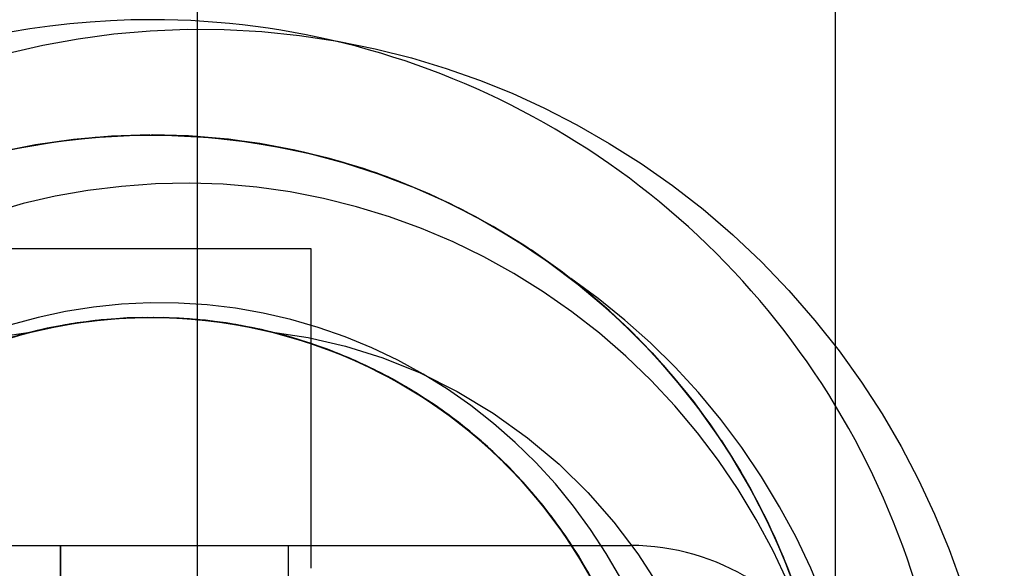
# Model space of a CAD drawing. Header units: millimetres. Extents: x 0 to 93, y -1.2 to 50.
# Tile 111 of 140: x 85.3 to 87.5, y 11.5 to 12.8. Entities that reach past the tile are written whole.
import ezdxf

# ---------------------------------------------------------------- set-up
doc = ezdxf.new("R2010")
doc.units = ezdxf.units.MM
doc.layers.add('MAIN-1', color=7, linetype='Continuous')
doc.layers.add('MAIN-2', color=7, linetype='Continuous')

msp = doc.modelspace()

# ---------------------------------------------------------------- linework, layer by layer
at = {"layer": 'MAIN-1'}
msp.add_line((87.1, 9.6), (87.1, 22.6), dxfattribs=at)
for radius, start, end in [(2.7525, 329.4275, 56.9781), (1.7525, 332.2191, 31.1385)]:
    msp.add_arc((85.6, 11), radius, start, end, dxfattribs=at)
at = {"layer": 'MAIN-2'}
for p, q in [((85.7, 16.1), (85.7, 10.6)), ((85.4388, 12.7105), (85.5174, 12.7212)), ((85.5174, 12.7212), (85.5973, 12.7284)), ((85.5973, 12.7284), (85.678, 12.7318)), ((85.678, 12.7318), (85.7595, 12.7313)), ((85.7595, 12.7313), (85.8417, 12.7268)), ((85.8417, 12.7268), (85.9247, 12.7181)), ((85.9247, 12.7181), (86.0081, 12.7051)), ((85.2859, 12.6791), (85.3616, 12.6965)), ((85.3616, 12.6965), (85.4388, 12.7105)), ((86.0081, 12.7051), (86.0904, 12.6885)), ((86.0904, 12.6885), (86.1703, 12.6686)), ((86.1703, 12.6686), (86.2464, 12.6458)), ((86.2464, 12.6458), (86.3193, 12.6202)), ((86.3193, 12.6202), (86.3905, 12.5912)), ((86.3905, 12.5912), (86.4615, 12.5585)), ((86.4615, 12.5585), (86.5327, 12.5219)), ((86.5327, 12.5219), (86.6037, 12.4815)), ((85.2852, 12.4664), (85.3538, 12.4794)), ((85.3114, 12.4719), (85.3936, 12.4856)), ((85.3151, 12.4723), (85.3936, 12.4854)), ((85.4287, 12.4902), (85.3459, 12.4783)), ((85.3538, 12.4794), (85.4231, 12.4893)), ((85.3936, 12.4856), (85.4767, 12.4947)), ((85.3936, 12.4854), (85.4727, 12.4943)), ((85.4231, 12.4893), (85.4928, 12.4959)), ((85.5123, 12.4974), (85.4287, 12.4902)), ((85.4727, 12.4943), (85.552, 12.499)), ((85.4767, 12.4947), (85.5605, 12.4992)), ((85.4928, 12.4959), (85.5629, 12.4994)), ((85.5965, 12.5), (85.5123, 12.4974)), ((85.552, 12.499), (85.6312, 12.4994)), ((85.5605, 12.4992), (85.6443, 12.499)), ((85.5629, 12.4994), (85.6331, 12.4995)), ((85.6846, 12.4974), (85.6001, 12.4999)), ((85.681, 12.4978), (85.6019, 12.5)), ((85.6312, 12.4994), (85.7105, 12.4956)), ((85.6331, 12.4995), (85.7035, 12.4964)), ((85.6443, 12.499), (85.7278, 12.4942)), ((85.7596, 12.4915), (85.681, 12.4978)), ((85.7685, 12.4903), (85.6846, 12.4974)), ((85.7035, 12.4964), (85.7738, 12.4898)), ((85.7105, 12.4956), (85.7897, 12.4876)), ((85.7278, 12.4942), (85.8102, 12.4849)), ((85.8374, 12.4811), (85.7596, 12.4915)), ((85.8514, 12.4785), (85.7685, 12.4903)), ((85.7738, 12.4898), (85.8438, 12.48)), ((85.7897, 12.4876), (85.8684, 12.4754)), ((85.8102, 12.4849), (85.8915, 12.4712)), ((85.9142, 12.4667), (85.8374, 12.4811)), ((85.8438, 12.48), (85.913, 12.4669)), ((86.6037, 12.4815), (86.6737, 12.4372)), ((85.3459, 12.4783), (85.2644, 12.462)), ((85.9332, 12.4622), (85.8514, 12.4785)), ((85.8684, 12.4754), (85.9462, 12.4591)), ((85.913, 12.4669), (85.9812, 12.4507)), ((85.99, 12.4484), (85.9142, 12.4667)), ((86.0136, 12.4416), (85.9332, 12.4622)), ((85.9462, 12.4591), (86.0224, 12.439)), ((85.9812, 12.4507), (86.048, 12.4315)), ((86.0648, 12.4262), (85.99, 12.4484)), ((86.0926, 12.4166), (86.0136, 12.4416)), ((86.0224, 12.439), (86.097, 12.415)), ((86.6737, 12.4372), (86.7424, 12.389)), ((86.048, 12.4315), (86.1136, 12.4092)), ((86.1382, 12.4001), (86.0648, 12.4262)), ((86.1702, 12.3872), (86.0926, 12.4166)), ((86.097, 12.415), (86.1702, 12.3871)), ((85.6088, 12.3926), (85.5341, 12.3872)), ((85.6835, 12.3941), (85.6088, 12.3926)), ((85.7574, 12.3917), (85.6835, 12.3941)), ((86.1136, 12.4092), (86.1782, 12.3838)), ((86.2102, 12.3703), (86.1382, 12.4001)), ((85.4604, 12.3782), (85.3886, 12.3656)), ((85.5341, 12.3872), (85.4604, 12.3782)), ((85.8307, 12.3853), (85.7574, 12.3917)), ((85.9037, 12.375), (85.8307, 12.3853)), ((85.9768, 12.3607), (85.9037, 12.375)), ((86.1761, 12.3847), (86.2516, 12.3508)), ((86.1774, 12.3843), (86.2217, 12.3649)), ((86.1782, 12.3838), (86.2419, 12.3554)), ((86.7424, 12.389), (86.8093, 12.337)), ((85.3187, 12.3495), (85.2501, 12.3295)), ((85.3886, 12.3656), (85.3187, 12.3495)), ((86.0496, 12.3425), (85.9768, 12.3607)), ((86.2806, 12.3367), (86.2102, 12.3703)), ((86.2217, 12.3649), (86.2656, 12.3441)), ((86.2419, 12.3554), (86.3046, 12.3239)), ((86.2516, 12.3508), (86.3256, 12.3125)), ((86.1216, 12.3205), (86.0496, 12.3425)), ((86.2656, 12.3441), (86.3088, 12.3217)), ((86.3493, 12.2994), (86.2806, 12.3367)), ((86.8093, 12.337), (86.8744, 12.2812)), ((86.1923, 12.2949), (86.1216, 12.3205)), ((86.3046, 12.3239), (86.3662, 12.2893)), ((86.3088, 12.3217), (86.3514, 12.2979)), ((86.3256, 12.3125), (86.3978, 12.2699)), ((86.2612, 12.2658), (86.1923, 12.2949)), ((86.4162, 12.2585), (86.3493, 12.2994)), ((86.3514, 12.2979), (86.3933, 12.2727)), ((86.3662, 12.2893), (86.4263, 12.2517)), ((86.3285, 12.233), (86.2612, 12.2658)), ((86.3933, 12.2727), (86.4345, 12.2461)), ((86.3978, 12.2699), (86.4678, 12.2231)), ((86.8744, 12.2812), (86.9373, 12.2216)), ((85.95, 12.25), (85.25, 12.25)), ((85.95, 11.55), (85.95, 12.25)), ((85.95, 12.25), (85.95, 12.25)), ((86.481, 12.214), (86.4162, 12.2585)), ((86.4263, 12.2517), (86.4848, 12.2111)), ((86.5013, 12.1989), (86.4322, 12.2478)), ((86.3944, 12.1965), (86.3285, 12.233)), ((86.4678, 12.2231), (86.5352, 12.1724)), ((86.9373, 12.2216), (86.9976, 12.1588)), ((86.5435, 12.1661), (86.481, 12.214)), ((86.4848, 12.2111), (86.5415, 12.1676)), ((86.5675, 12.146), (86.5013, 12.1989)), ((86.4589, 12.1562), (86.3944, 12.1965)), ((86.5797, 12.1413), (86.5195, 12.1851)), ((86.5217, 12.1123), (86.4589, 12.1562)), ((86.5352, 12.1724), (86.5996, 12.1179)), ((86.5415, 12.1676), (86.5959, 12.1216)), ((86.6035, 12.1149), (86.5435, 12.1661)), ((86.9976, 12.1588), (87.0545, 12.0935)), ((86.6306, 12.0896), (86.5675, 12.146)), ((86.638, 12.0942), (86.5797, 12.1413)), ((85.4115, 12.1129), (85.3511, 12.0999)), ((85.4726, 12.1225), (85.4115, 12.1129)), ((85.5343, 12.1288), (85.4726, 12.1225)), ((85.5967, 12.1317), (85.5343, 12.1288)), ((85.6594, 12.1312), (85.5967, 12.1317)), ((85.722, 12.1273), (85.6594, 12.1312)), ((85.784, 12.12), (85.722, 12.1273)), ((85.8451, 12.1094), (85.784, 12.12)), ((86.5822, 12.0651), (86.5217, 12.1123)), ((86.5959, 12.1216), (86.6479, 12.0732)), ((86.5996, 12.1179), (86.6608, 12.0601)), ((86.6606, 12.0607), (86.6035, 12.1149)), ((85.3511, 12.0999), (85.2913, 12.0837)), ((85.4671, 12.0918), (85.3884, 12.0792)), ((85.4795, 12.0931), (85.4007, 12.0814)), ((85.4893, 12.0943), (85.4104, 12.0835)), ((85.4761, 12.093), (85.4123, 12.0839)), ((85.5017, 12.0956), (85.4227, 12.0856)), ((85.5118, 12.096), (85.4326, 12.0868)), ((85.433, 12.0872), (85.4803, 12.0934)), ((85.5027, 12.0955), (85.4368, 12.0878)), ((85.5242, 12.097), (85.4449, 12.0887)), ((85.5464, 12.0987), (85.4671, 12.0918)), ((85.5403, 12.0983), (85.4761, 12.093)), ((85.5589, 12.0991), (85.4795, 12.0931)), ((85.4803, 12.0934), (85.5278, 12.0976)), ((85.5688, 12.0993), (85.4893, 12.0943)), ((85.5812, 12.0997), (85.5017, 12.0956)), ((85.5688, 12.0993), (85.5027, 12.0955)), ((85.5914, 12.0996), (85.5118, 12.096)), ((85.6038, 12.0996), (85.5242, 12.097)), ((85.5278, 12.0976), (85.5757, 12.0997)), ((85.6047, 12.0999), (85.5403, 12.0983)), ((85.626, 12.0997), (85.5464, 12.0987)), ((85.6385, 12.0993), (85.5589, 12.0991)), ((85.6346, 12.0992), (85.5688, 12.0993)), ((85.6485, 12.0985), (85.5688, 12.0993)), ((85.5757, 12.0997), (85.6236, 12.0997)), ((85.6609, 12.098), (85.5812, 12.0997)), ((85.6711, 12.0975), (85.5914, 12.0996)), ((85.6835, 12.0965), (85.6038, 12.0996)), ((85.6693, 12.0976), (85.6047, 12.0999)), ((85.6236, 12.0997), (85.6714, 12.0976)), ((85.7055, 12.0948), (85.626, 12.0997)), ((85.6996, 12.0953), (85.6346, 12.0992)), ((85.718, 12.0936), (85.6385, 12.0993)), ((85.7279, 12.0921), (85.6485, 12.0985)), ((85.7402, 12.0906), (85.6609, 12.098)), ((85.7339, 12.0916), (85.6693, 12.0976)), ((85.7503, 12.0896), (85.6711, 12.0975)), ((85.6714, 12.0976), (85.7191, 12.0934)), ((85.7627, 12.0877), (85.6835, 12.0965)), ((85.7636, 12.0877), (85.6996, 12.0953)), ((85.7845, 12.0841), (85.7055, 12.0948)), ((85.7968, 12.0821), (85.718, 12.0936)), ((85.7191, 12.0934), (85.7665, 12.0872)), ((85.8067, 12.08), (85.7279, 12.0921)), ((85.7981, 12.0818), (85.7339, 12.0916)), ((85.8189, 12.0776), (85.7402, 12.0906)), ((85.9055, 12.0955), (85.8451, 12.1094)), ((85.9653, 12.0781), (85.9055, 12.0955)), ((86.6942, 12.0442), (86.638, 12.0942)), ((87.0545, 12.0935), (87.1076, 12.0265)), ((85.3447, 12.0698), (85.2679, 12.0484)), ((85.3543, 12.0719), (85.2773, 12.0515)), ((85.3491, 12.0709), (85.2866, 12.0543)), ((85.3665, 12.0748), (85.2893, 12.0552)), ((85.3714, 12.076), (85.3066, 12.0601)), ((85.3884, 12.0792), (85.3109, 12.0609)), ((85.4007, 12.0814), (85.3228, 12.0641)), ((85.4104, 12.0835), (85.3325, 12.067)), ((85.3391, 12.0684), (85.386, 12.0788)), ((85.4227, 12.0856), (85.3447, 12.0698)), ((85.4123, 12.0839), (85.3491, 12.0709)), ((85.4326, 12.0868), (85.3543, 12.0719)), ((85.4449, 12.0887), (85.3665, 12.0748)), ((85.4368, 12.0878), (85.3714, 12.076)), ((85.386, 12.0788), (85.433, 12.0872)), ((85.8288, 12.0759), (85.7503, 12.0896)), ((85.841, 12.0732), (85.7627, 12.0877)), ((85.8266, 12.0765), (85.7636, 12.0877)), ((85.7665, 12.0872), (85.8138, 12.0788)), ((85.8625, 12.0678), (85.7845, 12.0841)), ((85.8745, 12.0649), (85.7968, 12.0821)), ((85.8618, 12.0683), (85.7981, 12.0818)), ((85.8844, 12.0624), (85.8067, 12.08)), ((85.8138, 12.0788), (85.8609, 12.0684)), ((85.8964, 12.059), (85.8189, 12.0776)), ((85.8888, 12.0614), (85.8266, 12.0765)), ((85.906, 12.0565), (85.8288, 12.0759)), ((85.918, 12.053), (85.841, 12.0732)), ((86.0246, 12.0573), (85.9653, 12.0781)), ((86.6902, 12.0299), (86.6306, 12.0896)), ((86.6479, 12.0732), (86.6974, 12.0225)), ((85.3228, 12.0641), (85.2465, 12.0412)), ((85.3325, 12.067), (85.2561, 12.0447)), ((85.2636, 12.0571), (85.3391, 12.0684)), ((85.8609, 12.0684), (85.9431, 12.0558)), ((85.924, 12.0511), (85.8609, 12.0684)), ((85.9245, 12.0509), (85.8618, 12.0683)), ((85.9391, 12.046), (85.8625, 12.0678)), ((85.9509, 12.0421), (85.8745, 12.0649)), ((85.9606, 12.0391), (85.8844, 12.0624)), ((85.9504, 12.0426), (85.8888, 12.0614)), ((85.9723, 12.0348), (85.8964, 12.059)), ((85.9816, 12.0315), (85.906, 12.0565)), ((85.9933, 12.0272), (85.918, 12.053)), ((85.986, 12.03), (85.924, 12.0511)), ((85.9859, 12.03), (85.9245, 12.0509)), ((85.9431, 12.0558), (86.0251, 12.0368)), ((86.0831, 12.0332), (86.0246, 12.0573)), ((86.6402, 12.0148), (86.5822, 12.0651)), ((86.664, 12.057), (86.7217, 11.9955)), ((86.7214, 11.9962), (86.6641, 12.0572)), ((86.0141, 12.0187), (85.9391, 12.046)), ((86.0111, 12.0201), (85.9504, 12.0426)), ((86.0255, 12.0139), (85.9509, 12.0421)), ((86.0349, 12.0104), (85.9606, 12.0391)), ((86.0463, 12.0053), (85.9723, 12.0348)), ((86.0552, 12.001), (85.9816, 12.0315)), ((86.0458, 12.0056), (85.9859, 12.03)), ((86.0469, 12.0051), (85.986, 12.03)), ((86.0666, 11.9959), (85.9933, 12.0272)), ((86.0251, 12.0368), (86.1072, 12.011)), ((86.1403, 12.0059), (86.0831, 12.0332)), ((86.7462, 11.9672), (86.6902, 12.0299)), ((86.748, 11.9911), (86.6942, 12.0442)), ((87.1076, 12.0265), (87.1566, 11.9582)), ((86.0702, 11.9942), (86.0111, 12.0201)), ((86.0868, 11.9862), (86.0141, 12.0187)), ((86.0978, 11.9805), (86.0255, 12.0139)), ((86.1068, 11.9762), (86.0349, 12.0104)), ((86.1039, 11.9778), (86.0458, 12.0056)), ((86.1179, 11.9705), (86.0463, 12.0053)), ((86.1063, 11.9765), (86.0469, 12.0051)), ((86.1072, 12.011), (86.189, 11.9781)), ((86.1957, 11.9757), (86.1403, 12.0059)), ((86.6953, 11.9617), (86.6402, 12.0148)), ((86.6974, 12.0225), (86.7441, 11.9698)), ((86.1265, 11.9653), (86.0552, 12.001)), ((86.1374, 11.9594), (86.0666, 11.9959)), ((86.1273, 11.9652), (86.0702, 11.9942)), ((86.157, 11.9485), (86.0868, 11.9862)), ((86.7749, 11.9325), (86.7214, 11.9962)), ((86.7217, 11.9955), (86.7757, 11.9313)), ((86.7994, 11.9352), (86.748, 11.9911)), ((86.1676, 11.942), (86.0978, 11.9805)), ((86.1601, 11.9466), (86.1039, 11.9778)), ((86.1639, 11.9443), (86.1063, 11.9765)), ((86.176, 11.9368), (86.1068, 11.9762)), ((86.1867, 11.9304), (86.1179, 11.9705)), ((86.1951, 11.9247), (86.1265, 11.9653)), ((86.1824, 11.933), (86.1273, 11.9652)), ((86.189, 11.9781), (86.2701, 11.9375)), ((86.2491, 11.9426), (86.1957, 11.9757)), ((86.7475, 11.9058), (86.6953, 11.9617)), ((86.7441, 11.9698), (86.7882, 11.9153)), ((86.7984, 11.9018), (86.7462, 11.9672)), ((86.2054, 11.9179), (86.1374, 11.9594)), ((86.2241, 11.9058), (86.157, 11.9485)), ((86.2148, 11.9119), (86.1601, 11.9466)), ((86.2196, 11.9088), (86.1639, 11.9443)), ((86.2344, 11.8986), (86.1676, 11.942)), ((86.3004, 11.9066), (86.2491, 11.9426)), ((87.1566, 11.9582), (87.2017, 11.8884)), ((86.2423, 11.8926), (86.176, 11.9368)), ((86.2356, 11.8976), (86.1824, 11.933)), ((86.2524, 11.8854), (86.1867, 11.9304)), ((86.2605, 11.8792), (86.1951, 11.9247)), ((86.2703, 11.8716), (86.2054, 11.9179)), ((86.2701, 11.9375), (86.3493, 11.8897)), ((86.8246, 11.8663), (86.7749, 11.9325)), ((86.7757, 11.9313), (86.8257, 11.8646)), ((86.8483, 11.8763), (86.7994, 11.9352)), ((86.2681, 11.8735), (86.2148, 11.9119)), ((86.2728, 11.87), (86.2196, 11.9088)), ((86.288, 11.8582), (86.2241, 11.9058)), ((86.2977, 11.8504), (86.2344, 11.8986)), ((86.2871, 11.8588), (86.2356, 11.8976)), ((86.3499, 11.8677), (86.3004, 11.9066)), ((86.7968, 11.8473), (86.7475, 11.9058)), ((86.7882, 11.9153), (86.8295, 11.8589)), ((86.8466, 11.8338), (86.7984, 11.9018)), ((86.3052, 11.8436), (86.2423, 11.8926)), ((86.3147, 11.8357), (86.2524, 11.8854)), ((86.3225, 11.8292), (86.2605, 11.8792)), ((86.3493, 11.8897), (86.4244, 11.8361)), ((86.8944, 11.8146), (86.8483, 11.8763)), ((87.2017, 11.8884), (87.2434, 11.817)), ((86.3196, 11.8316), (86.2681, 11.8735)), ((86.3318, 11.8209), (86.2703, 11.8716)), ((86.3235, 11.8283), (86.2728, 11.87)), ((86.3367, 11.8167), (86.2871, 11.8588)), ((86.3482, 11.806), (86.288, 11.8582)), ((86.3974, 11.826), (86.3499, 11.8677)), ((86.8703, 11.7978), (86.8246, 11.8663)), ((86.8257, 11.8646), (86.8717, 11.7954)), ((86.8295, 11.8589), (86.8681, 11.8009)), ((86.3574, 11.7976), (86.2977, 11.8504)), ((86.3645, 11.7904), (86.3052, 11.8436)), ((86.3733, 11.7817), (86.3147, 11.8357)), ((86.3688, 11.7865), (86.3196, 11.8316)), ((86.4244, 11.8361), (86.4936, 11.7779)), ((86.843, 11.7862), (86.7968, 11.8473)), ((86.3807, 11.7748), (86.3225, 11.8292)), ((86.3714, 11.7839), (86.3235, 11.8283)), ((86.3894, 11.7658), (86.3318, 11.8209)), ((86.384, 11.7715), (86.3367, 11.8167)), ((86.4427, 11.7816), (86.3974, 11.826)), ((86.8488, 11.8305), (86.8912, 11.7628)), ((86.9375, 11.7505), (86.8944, 11.8146)), ((87.2434, 11.817), (87.2817, 11.7438)), ((86.4045, 11.7496), (86.3482, 11.806)), ((86.413, 11.7406), (86.3574, 11.7976)), ((86.4198, 11.733), (86.3645, 11.7904)), ((86.8681, 11.8009), (86.9039, 11.7411)), ((86.9122, 11.7268), (86.8703, 11.7978)), ((86.8717, 11.7954), (86.9136, 11.7239)), ((86.415, 11.7387), (86.3688, 11.7865)), ((86.4165, 11.7369), (86.3714, 11.7839)), ((86.4279, 11.7236), (86.3733, 11.7817)), ((86.4347, 11.7163), (86.3807, 11.7748)), ((86.4284, 11.7237), (86.384, 11.7715)), ((86.4856, 11.7349), (86.4427, 11.7816)), ((86.4936, 11.7779), (86.5567, 11.716)), ((86.8862, 11.7227), (86.843, 11.7862)), ((86.4428, 11.7068), (86.3894, 11.7658)), ((86.4566, 11.6894), (86.4045, 11.7496)), ((86.8912, 11.7628), (86.9301, 11.6927)), ((86.9772, 11.6847), (86.9375, 11.7505)), ((86.4644, 11.6797), (86.413, 11.7406)), ((86.4579, 11.6885), (86.415, 11.7387)), ((86.4586, 11.6875), (86.4165, 11.7369)), ((86.4708, 11.6718), (86.4198, 11.733)), ((86.4783, 11.6618), (86.4279, 11.7236)), ((86.4699, 11.6733), (86.4284, 11.7237)), ((86.5256, 11.6862), (86.4856, 11.7349)), ((86.9039, 11.7411), (86.937, 11.6795)), ((86.9503, 11.6531), (86.9122, 11.7268)), ((86.9136, 11.7239), (86.9517, 11.6498)), ((87.2817, 11.7438), (87.3169, 11.6686)), ((86.4843, 11.654), (86.4347, 11.7163)), ((86.4918, 11.644), (86.4428, 11.7068)), ((86.5567, 11.716), (86.614, 11.6508)), ((86.9261, 11.6567), (86.8862, 11.7227)), ((86.5044, 11.6255), (86.4566, 11.6894)), ((86.4974, 11.636), (86.4579, 11.6885)), ((86.4976, 11.6358), (86.4586, 11.6875)), ((86.5628, 11.6354), (86.5256, 11.6862)), ((86.9301, 11.6927), (86.9654, 11.6203)), ((87.0132, 11.6179), (86.9772, 11.6847)), ((86.5113, 11.6153), (86.4644, 11.6797)), ((86.5083, 11.6203), (86.4699, 11.6733)), ((86.5173, 11.6071), (86.4708, 11.6718)), ((86.524, 11.5966), (86.4783, 11.6618)), ((86.937, 11.6795), (86.9673, 11.6164)), ((87.3169, 11.6686), (87.3488, 11.5914)), ((86.5292, 11.5882), (86.4843, 11.654)), ((86.5359, 11.5777), (86.4918, 11.644)), ((86.614, 11.6508), (86.6663, 11.5817)), ((86.9628, 11.5883), (86.9261, 11.6567)), ((86.9845, 11.5772), (86.9503, 11.6531)), ((86.9517, 11.6498), (86.9857, 11.5735)), ((86.5334, 11.5818), (86.4974, 11.636)), ((86.5335, 11.5818), (86.4976, 11.6358)), ((86.5474, 11.5585), (86.5044, 11.6255)), ((86.5436, 11.5649), (86.5083, 11.6203)), ((86.5535, 11.5477), (86.5113, 11.6153)), ((86.5972, 11.5826), (86.5628, 11.6354)), ((86.9654, 11.6203), (86.9968, 11.5459)), ((86.9673, 11.6164), (86.9947, 11.5517)), ((87.0455, 11.55), (87.0132, 11.6179)), ((84.4023, 11.6), (86.6505, 11.6)), ((85.4005, 11.6), (85.4005, 9.8)), ((85.4005, 9.8), (85.4005, 11.6)), ((85.9005, 11.6), (85.9005, 11.6)), ((85.9005, 9.8), (85.9005, 11.6)), ((86.5587, 11.5392), (86.5173, 11.6071)), ((86.5648, 11.5283), (86.524, 11.5966)), ((86.5692, 11.5193), (86.5292, 11.5882)), ((86.5659, 11.5259), (86.5334, 11.5818)), ((86.5662, 11.5257), (86.5335, 11.5818)), ((86.5751, 11.5084), (86.5359, 11.5777)), ((86.6288, 11.5277), (86.5972, 11.5826)), ((86.6663, 11.5817), (86.7146, 11.5073)), ((86.996, 11.5179), (86.9628, 11.5883)), ((87.0164, 11.4938), (86.9864, 11.5725)), ((87.3488, 11.5914), (87.3773, 11.5121)), ((86.5758, 11.5071), (86.5436, 11.5649)), ((86.5855, 11.4885), (86.5474, 11.5585)), ((86.9947, 11.5517), (87.0191, 11.4857)), ((85.95, 11.55), (85.95, 11.55)), ((87.0744, 11.4807), (87.0455, 11.55))]:
    msp.add_line(p, q, dxfattribs=at)
for centre, radius, start, end in [((85.6, 11), 2.91, 0, 180), ((85.6, 11), 2.7525, 90, 270), ((85.6, 11), 1.7525, 90, 270), ((85.6, 11), 1.7525, 31.1385, 90), ((86.6505, 11.1), 0.5, 25.9732, 90.0003)]:
    msp.add_arc(centre, radius, start, end, dxfattribs=at)

doc.saveas('drawing.dxf')
